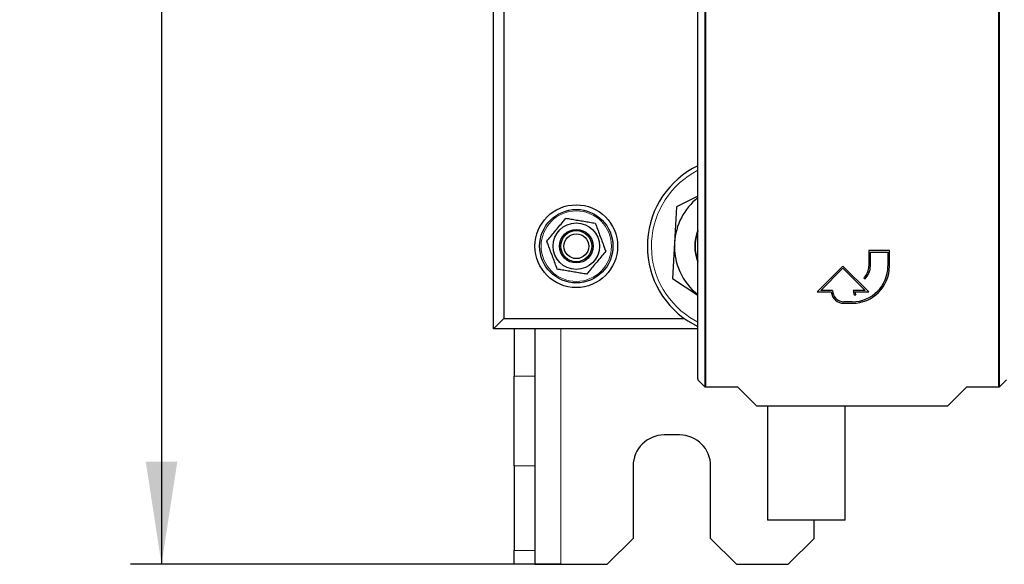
# Model space of a CAD drawing. Header units: millimetres. Extents: x 5 to 418, y 2 to 292.
# Tile 3 of 93: x 43 to 75, y 99 to 116. Entities that reach past the tile are written whole.
import ezdxf

# ---------------------------------------------------------------- set-up
doc = ezdxf.new("R2010")
doc.units = ezdxf.units.MM
doc.layers.add('SLD-0', color=7, linetype='Continuous')
doc.styles.add('SLDTEXTSTYLE0', font='TXT', dxfattribs={"width": 0.605})
doc.dimstyles.new('SLDDIMSTYLE2', dxfattribs={"dimtxt": 3.5, "dimasz": 3.302, "dimexe": 0, "dimexo": 0.0625, "dimgap": 0.875, "dimtad": 1, "dimlfac": 6, "dimrnd": 1e-09, "dimzin": 12, "dimdsep": 46, "dimtxsty": 'SLDTEXTSTYLE0', "dimsah": 1, "dimcen": 0.09, "dimadec": 0, "dimazin": 3, "dimtfac": 1, "dimtofl": 0, "dimtmove": 0, "dimatfit": 3, "dimfxl": 1, "dimfrac": 2, "dimtolj": 1, "dimtzin": 12, "dimarcsym": 0})

# ---------------------------------------------------------------- blocks, each defined once
blk = doc.blocks.new('_D_2')
at = {"layer": 'SLD-0', "color": 7}
for p, q in [((60.33, 260.307), (46.454, 260.307)), ((47.454, 260.307), (47.454, 98.64)), ((60.33, 98.64), (46.454, 98.64))]:
    blk.add_line(p, q, dxfattribs=at)
for points in [[(47.454, 260.307), (46.946, 257.005), (47.962, 257.005)], [(47.454, 98.64), (47.962, 101.942), (46.946, 101.942)]]:
    blk.add_solid(points, dxfattribs=at)
at = {"layer": 'SLD-0', "color": 7, "insert": (42.942, 175.463), "char_height": 3.5, "attachment_point": 1, "rotation": 90, "style": 'SLDTEXTSTYLE0'}
blk.add_mtext('970', dxfattribs=at)

msp = doc.modelspace()

# ---------------------------------------------------------------- linework, layer by layer
at = {"color": 7, "linetype": 'Continuous', "lineweight": 18}
for p, q in [((64.9791, 104.3546), (64.9791, 126.2659)), ((65.0124, 126.2659), (65.0124, 104.354)), ((74.4469, 104.354), (74.4469, 126.2659)), ((74.4803, 126.2659), (74.4803, 104.3546)), ((64.4959, 106.5937), (64.7513, 106.4458)), ((60.3297, 98.6404), (60.3297, 106.2237)), ((58.8297, 104.7026), (59.4964, 104.7026)), ((59.4964, 101.8158), (58.8297, 101.8158)), ((58.8297, 99.087), (59.4964, 99.087))]:
    msp.add_line(p, q, dxfattribs=at)
at = {"color": 7, "linetype": 'Continuous', "lineweight": 25}
for p, q in [((64.7513, 104.6152), (64.7513, 121.1902)), ((58.163, 106.2237), (58.163, 120.2237)), ((58.4964, 120.2237), (58.4964, 106.5571)), ((64.7513, 110.5018), (64.063, 110.1535)), ((64.063, 110.1535), (63.9994, 109.0006)), ((63.9994, 109.0006), (63.9358, 107.8476)), ((70.9297, 108.7491), (70.263, 108.7491)), ((70.263, 108.7491), (70.263, 108.2491)), ((70.313, 108.2491), (70.313, 108.6991)), ((70.313, 108.6991), (70.8797, 108.6991)), ((70.8797, 108.6991), (70.8797, 108.2491)), ((70.9297, 108.2491), (70.9297, 108.7491)), ((69.4297, 108.2491), (68.5964, 107.4157)), ((68.7171, 107.4657), (69.4297, 108.1784)), ((70.263, 107.4157), (69.4297, 108.2491)), ((69.4297, 108.1784), (70.1423, 107.4657)), ((63.9358, 107.8476), (64.7513, 107.3148)), ((70.1068, 107.872), (70.1422, 107.8366)), ((68.5964, 107.4157), (69.0494, 107.4157)), ((69.0964, 107.4657), (68.7171, 107.4657)), ((70.1423, 107.4657), (69.763, 107.4657)), ((69.7898, 107.3257), (69.8398, 107.3257)), ((69.8127, 107.4157), (70.263, 107.4157)), ((69.7297, 107.0991), (69.463, 107.0991)), ((69.463, 107.0491), (69.7297, 107.0491)), ((58.4964, 106.5571), (58.163, 106.2237)), ((58.4964, 106.5571), (64.3167, 106.5571)), ((64.4239, 106.4835), (64.7513, 106.299)), ((64.7513, 106.2237), (58.163, 106.2237)), ((58.8297, 106.2237), (58.8297, 104.7026)), ((59.4964, 106.2237), (59.4964, 104.7026)), ((58.8297, 101.8158), (58.8297, 104.7026)), ((59.4964, 104.7026), (59.4964, 101.8158)), ((64.7519, 104.5818), (64.9791, 104.3546)), ((74.4803, 104.3546), (74.7075, 104.5818)), ((65.0124, 104.354), (66.0332, 104.354)), ((66.0332, 104.354), (66.6439, 103.7433)), ((72.8154, 103.7433), (73.4262, 104.354)), ((73.4262, 104.354), (74.4469, 104.354)), ((66.6439, 103.7433), (72.8154, 103.7433)), ((66.9964, 103.7433), (66.9964, 100.0571)), ((69.4964, 100.0571), (69.4964, 103.7433)), ((64.163, 102.8071), (63.663, 102.8071)), ((58.8297, 101.8158), (58.8297, 99.087)), ((59.4964, 101.8158), (59.4964, 99.087)), ((62.663, 101.8071), (62.663, 99.4737)), ((65.163, 99.4737), (65.163, 101.8071)), ((68.2464, 100.0571), (66.9964, 100.0571)), ((69.4964, 100.0571), (68.2464, 100.0571)), ((68.4964, 99.4737), (68.4964, 100.0571)), ((61.8297, 98.6404), (62.663, 99.4737)), ((65.163, 99.4737), (65.9964, 98.6404)), ((67.663, 98.6404), (68.4964, 99.4737)), ((58.8297, 98.6404), (58.8297, 99.087)), ((59.4964, 99.087), (59.4964, 98.6404)), ((59.4964, 98.6404), (58.8297, 98.6404)), ((59.4964, 98.6404), (60.3297, 98.6404)), ((60.3297, 98.6404), (61.8297, 98.6404)), ((65.9964, 98.6404), (67.663, 98.6404))]:
    msp.add_line(p, q, dxfattribs=at)
for radius in [1.3333, 1.1833, 0.75, 0.5417, 0.5, 0.4]:
    msp.add_circle((60.8297, 108.8904), radius, dxfattribs=at)
at = {"color": 7, "linetype": 'Continuous', "lineweight": 18}
msp.add_circle((60.8297, 108.8904), 1.1352, dxfattribs=at)
at = {"color": 7, "linetype": 'Continuous', "lineweight": 25}
for centre, radius, start, end in [((65.9964, 108.8904), 2.875, 115.66168, 236.84238), ((65.9964, 108.8904), 2, 128.50029, 176.84238), ((65.9964, 108.8904), 1.3471, 157.55501, 202.44499), ((65.9964, 108.8904), 1.3333, 159.03158, 200.96842), ((65.9964, 108.8904), 2, 176.84238, 231.49971), ((69.7297, 108.2491), 1.2, 270, 360), ((69.7297, 108.2491), 1.15, 270, 360), ((69.7297, 108.2491), 0.5333, 315, 360), ((69.7297, 108.2491), 0.5833, 315, 360), ((69.463, 107.4657), 0.4167, 186.8921, 270), ((69.463, 107.4657), 0.3667, 180, 270), ((70.1423, 107.4657), 0.3793, 180, 201.66618), ((70.1423, 107.4657), 0.3333, 188.62693, 204.84083), ((63.663, 101.8071), 1, 90, 180), ((64.163, 101.8071), 1, 0, 90)]:
    msp.add_arc(centre, radius, start, end, dxfattribs=at)
at = {"color": 7, "linetype": 'Continuous', "lineweight": 18}
msp.add_arc((65.9964, 108.8904), 2.7434, 116.98963, 236.84238, dxfattribs=at)
at = {"color": 7, "linetype": 'Continuous', "lineweight": 25}
for centre, major_axis, start_param, end_param in [((64.7519, 104.6152), (0, 0.0333), 1.5707963, 3.1241394), ((65.0124, 104.3546), (0.0333, 0), 3.1590459, 4.712389), ((74.4469, 104.3546), (0.0333, 0), 4.712389, 6.265732)]:
    msp.add_ellipse(centre, major_axis=major_axis, ratio=0.0174551, start_param=start_param, end_param=end_param, dxfattribs=at)
for points, knots in [([(59.881, 109.0512), (59.9662, 109.1542), (60.1394, 109.3633), (60.3467, 109.6137), (60.4643, 109.7558), (60.4946, 109.7924)], [0, 0, 0, 0, 0.41855302, 0.8501562, 1, 1, 1, 1]), ([(60.4946, 109.7924), (60.5339, 109.7858), (60.6335, 109.7689), (60.7954, 109.7414), (60.9815, 109.7099), (61.1697, 109.678), (61.324, 109.6518), (61.4148, 109.6364), (61.4433, 109.6316)], [0, 0, 0, 0, 0.1255517, 0.317971, 0.5116259, 0.7095432, 0.9088896, 1, 1, 1, 1]), ([(61.4433, 109.6316), (61.4899, 109.5063), (61.5844, 109.2518), (61.6976, 108.947), (61.7619, 108.7741), (61.7784, 108.7295)], [0, 0, 0, 0, 0.41855302, 0.8501562, 1, 1, 1, 1]), ([(60.216, 108.1492), (60.1695, 108.2745), (60.075, 108.529), (59.9617, 108.8338), (59.8975, 109.0067), (59.881, 109.0512)], [0, 0, 0, 0, 0.418553, 0.8501562, 1, 1, 1, 1]), ([(61.7784, 108.7295), (61.6932, 108.6266), (61.52, 108.4175), (61.3127, 108.167), (61.1951, 108.025), (61.1647, 107.9884)], [0, 0, 0, 0, 0.418553, 0.8501562, 1, 1, 1, 1]), ([(61.1647, 107.9884), (61.1362, 107.9932), (61.0475, 108.0082), (60.8968, 108.0338), (60.7108, 108.0653), (60.5225, 108.0972), (60.357, 108.1253), (60.2553, 108.1425), (60.216, 108.1492)], [0, 0, 0, 0, 0.0911104, 0.2836071, 0.4772628, 0.6751076, 0.8744482, 1, 1, 1, 1])]:
    msp.add_open_spline(points, degree=3, knots=knots, dxfattribs=at)

# ---------------------------------------------------------------- dimensions: what is measured, and where the dimension line sits
at = {"layer": 'SLD-0', "color": 7}
dim = msp.add_linear_dim(base=(47.454, 98.6404), p1=(60.3297, 260.3071), p2=(60.3297, 98.6404), angle=90, dimstyle='SLDDIMSTYLE2', dxfattribs=at)
dim.commit()
dim.dimension.update_dxf_attribs({"geometry": '_D_2', "text_midpoint": (47.454, 179.4737), "dimtype": 160})

doc.saveas('drawing.dxf')
